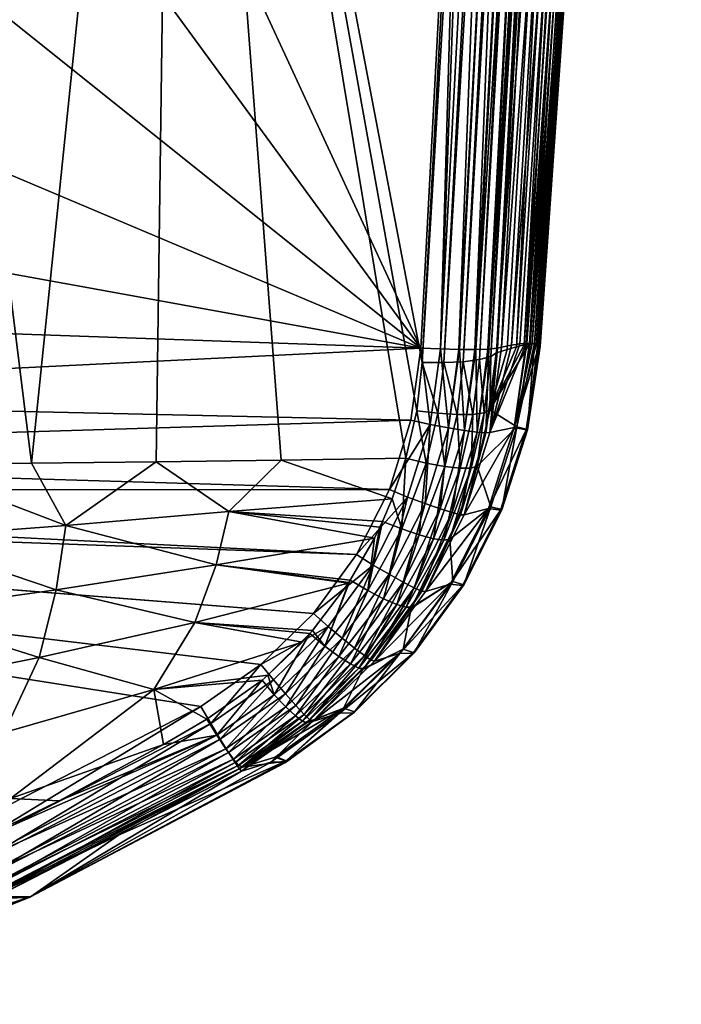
# Model space of a CAD drawing. Header units: metres. Extents: x -109 to 109, y -144 to 54.
# Tile 8 of 150: x 12.23 to 19.5, y -142.34 to -131.51. Entities that reach past the tile are written whole.
import ezdxf

# ---------------------------------------------------------------- set-up
doc = ezdxf.new("R2010")
doc.units = ezdxf.units.M
doc.layers.add('solid_20062313_XXX', color=7, linetype='CONTINUOUS')

msp = doc.modelspace()

# ---------------------------------------------------------------- linework, layer by layer
at = {"layer": 'solid_20062313_XXX'}
for points in [[(19.446827, -97.167015, 9.042355), (17.282793, -135.249435, 1.833773), (17.407398, -135.216019, 1.626368)], [(19.446827, -97.167015, 9.042355), (19.318604, -97.198257, 9.23878), (17.282793, -135.249435, 1.833773)], [(19.446827, -97.167015, 9.042355), (17.407398, -135.216019, 1.626368), (19.504028, -97.400452, 8.767976)], [(17.405527, -121.356308, 4.87126), (16.653084, -135.280396, 2.170506), (18.932365, -97.228874, 9.503375)], [(18.932365, -97.228874, 9.503375), (16.653084, -135.280396, 2.170506), (16.891211, -135.282852, 2.116244)], [(19.14307, -97.21936, 9.396078), (16.891211, -135.282852, 2.116244), (17.1064, -135.272278, 2.001175)], [(19.14307, -97.21936, 9.396078), (18.932365, -97.228874, 9.503375), (16.891211, -135.282852, 2.116244)], [(19.318604, -97.198257, 9.23878), (17.1064, -135.272278, 2.001175), (17.282793, -135.249435, 1.833773)], [(19.318604, -97.198257, 9.23878), (19.14307, -97.21936, 9.396078), (17.1064, -135.272278, 2.001175)], [(17.407398, -135.216019, 1.626368), (19.331779, -100.619789, 8.139886), (19.504028, -97.400452, 8.767976)], [(17.407398, -135.216019, 1.626368), (19.216204, -102.778641, 7.718663), (19.331779, -100.619789, 8.139886)], [(17.407398, -135.216019, 1.626368), (18.599419, -114.273468, 5.477283), (19.216204, -102.778641, 7.718663)], [(17.407398, -135.216019, 1.626368), (18.017168, -125.091278, 3.363336), (18.599419, -114.273468, 5.477283)], [(13.936473, -121.020012, 5.188807), (10.454563, -121.020531, 5.384516), (12.357336, -136.390594, 2.264312)], [(10.454563, -121.020531, 5.384516), (10.984456, -136.406006, 2.342002), (12.357336, -136.390594, 2.264312)], [(13.936473, -121.020012, 5.188807), (12.357336, -136.390594, 2.264312), (13.729996, -136.373398, 2.177479)], [(13.936473, -121.020012, 5.188807), (13.729996, -136.373398, 2.177479), (15.102369, -136.354401, 2.081505)], [(13.936473, -121.020012, 5.188807), (16.593824, -135.811676, 2.070017), (16.653084, -135.280396, 2.170506)], [(17.405527, -121.356308, 4.87126), (13.936473, -121.020012, 5.188807), (16.653084, -135.280396, 2.170506)], [(13.936473, -121.020012, 5.188807), (16.47438, -136.333649, 1.97639), (16.593824, -135.811676, 2.070017)], [(13.936473, -121.020012, 5.188807), (15.102369, -136.354401, 2.081505), (16.47438, -136.333649, 1.97639)], [(16.85467, -135.131516, -15.205488), (17.110243, -126.278732, -15.840624), (17.343983, -121.90155, -16.122751)], [(16.85467, -135.131516, -15.205488), (17.343983, -121.90155, -16.122751), (17.556129, -121.912453, -16.095371)], [(17.056877, -135.136734, -15.126595), (16.85467, -135.131516, -15.205488), (17.556129, -121.912453, -16.095371)], [(17.056877, -135.136734, -15.126595), (17.556129, -121.912453, -16.095371), (17.755556, -121.918251, -16.019014)], [(17.063377, -135.136841, -15.123074), (17.056877, -135.136734, -15.126595), (17.755556, -121.918251, -16.019014)], [(17.234474, -135.13736, -15.001698), (17.063377, -135.136841, -15.123074), (17.755556, -121.918251, -16.019014)], [(17.234474, -135.13736, -15.001698), (17.755556, -121.918251, -16.019014), (17.931515, -121.919983, -15.897894)], [(17.243074, -135.137253, -14.993847), (17.234474, -135.13736, -15.001698), (17.931515, -121.919983, -15.897894)], [(17.243074, -135.137253, -14.993847), (17.931515, -121.919983, -15.897894), (18.074095, -121.917549, -15.738834)], [(17.377121, -135.133331, -14.838064), (17.243074, -135.137253, -14.993847), (18.074095, -121.917549, -15.738834)], [(17.385931, -135.132858, -14.824839), (17.377121, -135.133331, -14.838064), (18.074095, -121.917549, -15.738834)], [(17.385931, -135.132858, -14.824839), (18.074095, -121.917549, -15.738834), (18.175261, -121.911072, -15.550797)], [(17.476517, -135.124893, -14.645218), (17.385931, -135.132858, -14.824839), (18.175261, -121.911072, -15.550797)], [(17.483305, -135.123901, -14.626271), (17.476517, -135.124893, -14.645218), (18.175261, -121.911072, -15.550797)], [(17.483305, -135.123901, -14.626271), (18.175261, -121.911072, -15.550797), (18.222754, -122.023087, -15.336589)], [(17.483305, -135.123901, -14.626271), (18.222754, -122.023087, -15.336589), (17.978762, -126.622215, -15.032444)], [(18.229723, -124.357574, 2.132011), (18.017168, -125.091278, 3.363336), (17.470984, -135.1745, 1.394208)], [(17.589949, -135.137405, 0.329174), (18.229723, -124.357574, 2.132011), (17.470984, -135.1745, 1.394208)], [(17.589949, -135.137405, 0.329174), (17.691074, -135.108444, -0.717388), (18.229723, -124.357574, 2.132011)], [(17.691074, -135.108444, -0.717388), (18.37429, -124.358498, 0.796722), (18.229723, -124.357574, 2.132011)], [(17.691074, -135.108444, -0.717388), (17.774513, -135.087585, -1.744145), (18.37429, -124.358498, 0.796722)], [(17.774513, -135.087585, -1.744145), (18.493629, -124.359573, -0.540429), (18.37429, -124.358498, 0.796722)], [(17.774513, -135.087585, -1.744145), (17.834558, -135.075775, -2.6473), (18.493629, -124.359573, -0.540429)], [(17.834558, -135.075775, -2.6473), (17.840311, -135.07489, -2.745208), (18.493629, -124.359573, -0.540429)], [(17.840311, -135.07489, -2.745208), (18.585821, -124.360596, -1.879612), (18.493629, -124.359573, -0.540429)], [(17.840311, -135.07489, -2.745208), (17.890219, -135.07019, -3.735529), (18.585821, -124.360596, -1.879612)], [(17.890219, -135.07019, -3.735529), (18.650917, -124.361542, -3.220534), (18.585821, -124.360596, -1.879612)], [(17.890219, -135.07019, -3.735529), (17.925335, -135.073364, -4.730091), (18.650917, -124.361542, -3.220534)], [(17.925335, -135.073364, -4.730091), (18.689512, -124.362434, -4.562769), (18.650917, -124.361542, -3.220534)], [(17.925335, -135.073364, -4.730091), (17.945572, -135.084442, -5.722955), (18.689512, -124.362434, -4.562769)], [(17.945572, -135.084442, -5.722955), (17.951181, -135.103439, -6.71275), (18.689512, -124.362434, -4.562769)], [(17.951181, -135.103439, -6.71275), (18.56708, -126.2957, -6.05107), (18.689512, -124.362434, -4.562769)], [(17.407398, -135.216019, 1.626368), (17.470984, -135.1745, 1.394208), (18.017168, -125.091278, 3.363336)], [(13.144474, -127.562645, -15.777892), (17.110243, -126.278732, -15.840624), (16.639614, -135.121994, -15.233786)], [(16.85467, -135.131516, -15.205488), (16.639614, -135.121994, -15.233786), (17.110243, -126.278732, -15.840624)], [(17.526875, -135.112534, -14.434315), (17.978762, -126.622215, -15.032444), (18.173422, -126.303268, -13.526563)], [(17.636564, -135.090027, -13.377331), (17.526875, -135.112534, -14.434315), (18.173422, -126.303268, -13.526563)], [(17.636564, -135.090027, -13.377331), (18.173422, -126.303268, -13.526563), (18.314892, -126.301804, -12.035774)], [(17.72946, -135.07605, -12.3236), (17.636564, -135.090027, -13.377331), (18.314892, -126.301804, -12.035774)], [(17.799284, -135.070709, -11.371681), (17.72946, -135.07605, -12.3236), (18.314892, -126.301804, -12.035774)], [(17.799284, -135.070709, -11.371681), (18.314892, -126.301804, -12.035774), (18.425055, -126.300323, -10.542108)], [(17.805696, -135.070557, -11.273925), (17.799284, -135.070709, -11.371681), (18.425055, -126.300323, -10.542108)], [(17.865469, -135.073624, -10.228456), (17.805696, -135.070557, -11.273925), (18.425055, -126.300323, -10.542108)], [(17.865469, -135.073624, -10.228456), (18.425055, -126.300323, -10.542108), (18.503849, -126.298805, -9.046285)], [(17.908962, -135.085342, -9.187335), (17.865469, -135.073624, -10.228456), (18.503849, -126.298805, -9.046285)], [(17.908962, -135.085342, -9.187335), (18.503849, -126.298805, -9.046285), (18.551212, -126.297272, -7.549031)], [(17.93635, -135.105652, -8.151342), (17.908962, -135.085342, -9.187335), (18.551212, -126.297272, -7.549031)], [(17.946323, -135.113632, -7.478003), (17.93635, -135.105652, -8.151342), (18.551212, -126.297272, -7.549031)], [(17.946323, -135.113632, -7.478003), (18.551212, -126.297272, -7.549031), (18.56708, -126.2957, -6.05107)], [(17.950972, -135.105606, -6.805322), (17.946323, -135.113632, -7.478003), (18.56708, -126.2957, -6.05107)], [(17.951092, -135.104523, -6.75911), (17.950972, -135.105606, -6.805322), (18.56708, -126.2957, -6.05107)], [(17.951092, -135.104523, -6.75911), (18.56708, -126.2957, -6.05107), (17.951181, -135.103439, -6.71275)], [(17.483305, -135.123901, -14.626271), (17.978762, -126.622215, -15.032444), (17.526875, -135.112534, -14.434315)], [(12.385849, -129.305374, -15.66387), (13.144474, -127.562645, -15.777892), (16.639614, -135.121994, -15.233786)], [(11.396624, -130.928528, -15.556995), (12.385849, -129.305374, -15.66387), (16.639614, -135.121994, -15.233786)], [(10.195155, -132.402084, -15.459403), (11.396624, -130.928528, -15.556995), (16.639614, -135.121994, -15.233786)], [(8.803549, -133.698883, -15.373073), (10.195155, -132.402084, -15.459403), (16.639614, -135.121994, -15.233786)], [(7.247849, -134.794525, -15.299808), (8.803549, -133.698883, -15.373073), (16.639614, -135.121994, -15.233786)], [(5.557341, -135.668442, -15.241154), (7.247849, -134.794525, -15.299808), (16.639614, -135.121994, -15.233786)], [(17.397722, -136.05159, -14.370397), (17.72946, -135.07605, -12.3236), (17.799284, -135.070709, -11.371681)], [(17.664677, -135.995895, -11.354344), (17.397722, -136.05159, -14.370397), (17.799284, -135.070709, -11.371681)], [(17.397722, -136.05159, -14.370397), (17.636564, -135.090027, -13.377331), (17.72946, -135.07605, -12.3236)], [(17.397722, -136.05159, -14.370397), (17.526875, -135.112534, -14.434315), (17.636564, -135.090027, -13.377331)], [(17.39945, -135.803818, 1.287688), (17.834558, -135.075775, -2.6473), (17.774513, -135.087585, -1.744145)], [(17.693495, -135.989059, -2.659651), (17.834558, -135.075775, -2.6473), (17.39945, -135.803818, 1.287688)], [(17.39945, -135.803818, 1.287688), (17.774513, -135.087585, -1.744145), (17.691074, -135.108444, -0.717388)], [(17.664677, -135.995895, -11.354344), (17.799284, -135.070709, -11.371681), (17.805696, -135.070557, -11.273925)], [(17.664677, -135.995895, -11.354344), (17.805696, -135.070557, -11.273925), (17.865469, -135.073624, -10.228456)], [(17.664677, -135.995895, -11.354344), (17.865469, -135.073624, -10.228456), (17.908962, -135.085342, -9.187335)], [(17.664677, -135.995895, -11.354344), (17.908962, -135.085342, -9.187335), (17.93635, -135.105652, -8.151342)], [(17.693495, -135.989059, -2.659651), (17.890219, -135.07019, -3.735529), (17.840311, -135.07489, -2.745208)], [(17.81304, -136.018768, -6.683238), (17.890219, -135.07019, -3.735529), (17.693495, -135.989059, -2.659651)], [(17.693495, -135.989059, -2.659651), (17.840311, -135.07489, -2.745208), (17.834558, -135.075775, -2.6473)], [(17.81304, -136.018768, -6.683238), (17.925335, -135.073364, -4.730091), (17.890219, -135.07019, -3.735529)], [(17.81304, -136.018768, -6.683238), (17.945572, -135.084442, -5.722955), (17.925335, -135.073364, -4.730091)], [(17.81304, -136.018768, -6.683238), (17.951181, -135.103439, -6.71275), (17.945572, -135.084442, -5.722955)], [(5.557341, -135.668442, -15.241154), (16.639614, -135.121994, -15.233786), (16.531071, -135.914078, -15.177443)], [(16.743713, -135.961945, -15.145633), (16.531071, -135.914078, -15.177443), (16.639614, -135.121994, -15.233786)], [(16.743713, -135.961945, -15.145633), (16.639614, -135.121994, -15.233786), (16.85467, -135.131516, -15.205488)], [(16.743713, -135.961945, -15.145633), (16.85467, -135.131516, -15.205488), (16.944759, -136.000809, -15.061604)], [(16.944759, -136.000809, -15.061604), (16.85467, -135.131516, -15.205488), (17.056877, -135.136734, -15.126595)], [(16.944759, -136.000809, -15.061604), (17.056877, -135.136734, -15.126595), (17.063377, -135.136841, -15.123074)], [(16.944759, -136.000809, -15.061604), (17.063377, -135.136841, -15.123074), (17.120411, -136.030655, -14.930279)], [(17.120411, -136.030655, -14.930279), (17.063377, -135.136841, -15.123074), (17.234474, -135.13736, -15.001698)], [(17.120411, -136.030655, -14.930279), (17.234474, -135.13736, -15.001698), (17.243074, -135.137253, -14.993847)], [(17.120411, -136.030655, -14.930279), (17.243074, -135.137253, -14.993847), (17.260044, -136.049683, -14.7596)], [(17.260044, -136.049683, -14.7596), (17.243074, -135.137253, -14.993847), (17.377121, -135.133331, -14.838064)], [(17.260044, -136.049683, -14.7596), (17.377121, -135.133331, -14.838064), (17.385931, -135.132858, -14.824839)], [(17.260044, -136.049683, -14.7596), (17.385931, -135.132858, -14.824839), (17.355211, -136.056747, -14.559891)], [(17.355211, -136.056747, -14.559891), (17.483305, -135.123901, -14.626271), (17.397722, -136.05159, -14.370397)], [(17.355211, -136.056747, -14.559891), (17.476517, -135.124893, -14.645218), (17.483305, -135.123901, -14.626271)], [(17.355211, -136.056747, -14.559891), (17.385931, -135.132858, -14.824839), (17.476517, -135.124893, -14.645218)], [(17.483305, -135.123901, -14.626271), (17.526875, -135.112534, -14.434315), (17.397722, -136.05159, -14.370397)], [(17.39945, -135.803818, 1.287688), (17.691074, -135.108444, -0.717388), (17.589949, -135.137405, 0.329174)], [(17.39945, -135.803818, 1.287688), (17.589949, -135.137405, 0.329174), (17.470984, -135.1745, 1.394208)], [(17.407398, -135.216019, 1.626368), (17.39945, -135.803818, 1.287688), (17.470984, -135.1745, 1.394208)], [(17.798889, -136.023163, -8.166225), (17.664677, -135.995895, -11.354344), (17.93635, -135.105652, -8.151342)], [(17.812929, -136.021103, -6.774861), (17.798889, -136.023163, -8.166225), (17.93635, -135.105652, -8.151342)], [(17.812929, -136.021103, -6.774861), (17.951092, -135.104523, -6.75911), (17.951181, -135.103439, -6.71275)], [(17.81304, -136.018768, -6.683238), (17.812929, -136.021103, -6.774861), (17.951181, -135.103439, -6.71275)], [(17.812929, -136.021103, -6.774861), (17.950972, -135.105606, -6.805322), (17.951092, -135.104523, -6.75911)], [(17.812929, -136.021103, -6.774861), (17.93635, -135.105652, -8.151342), (17.950972, -135.105606, -6.805322)], [(17.950972, -135.105606, -6.805322), (17.93635, -135.105652, -8.151342), (17.946323, -135.113632, -7.478003)], [(16.826738, -135.840332, 2.01167), (16.653084, -135.280396, 2.170506), (16.593824, -135.811676, 2.070017)], [(16.826738, -135.840332, 2.01167), (16.891211, -135.282852, 2.116244), (16.653084, -135.280396, 2.170506)], [(17.037525, -135.854324, 1.894026), (16.891211, -135.282852, 2.116244), (16.826738, -135.840332, 2.01167)], [(17.037525, -135.854324, 1.894026), (17.1064, -135.272278, 2.001175), (16.891211, -135.282852, 2.116244)], [(17.210989, -135.852646, 1.725576), (17.1064, -135.272278, 2.001175), (17.037525, -135.854324, 1.894026)], [(17.210989, -135.852646, 1.725576), (17.282793, -135.249435, 1.833773), (17.1064, -135.272278, 2.001175)], [(17.334606, -135.835388, 1.51848), (17.282793, -135.249435, 1.833773), (17.210989, -135.852646, 1.725576)], [(17.334606, -135.835388, 1.51848), (17.407398, -135.216019, 1.626368), (17.282793, -135.249435, 1.833773)], [(17.334606, -135.835388, 1.51848), (17.39945, -135.803818, 1.287688), (17.407398, -135.216019, 1.626368)], [(3.763546, -136.304489, -15.198348), (5.557341, -135.668442, -15.241154), (16.531071, -135.914078, -15.177443)], [(16.699589, -136.387848, 1.914233), (16.593824, -135.811676, 2.070017), (16.47438, -136.333649, 1.97639)], [(16.826738, -135.840332, 2.01167), (16.593824, -135.811676, 2.070017), (16.699589, -136.387848, 1.914233)], [(16.826738, -135.840332, 2.01167), (16.699589, -136.387848, 1.914233), (16.903616, -136.425812, 1.794008)], [(17.037525, -135.854324, 1.894026), (16.826738, -135.840332, 2.01167), (16.903616, -136.425812, 1.794008)], [(17.037525, -135.854324, 1.894026), (16.903616, -136.425812, 1.794008), (17.071968, -136.444824, 1.624251)], [(17.210989, -135.852646, 1.725576), (17.037525, -135.854324, 1.894026), (17.071968, -136.444824, 1.624251)], [(17.210989, -135.852646, 1.725576), (17.071968, -136.444824, 1.624251), (17.192694, -136.443542, 1.417017)], [(17.334606, -135.835388, 1.51848), (17.192694, -136.443542, 1.417017), (17.257212, -136.422058, 1.187042)], [(17.334606, -135.835388, 1.51848), (17.210989, -135.852646, 1.725576), (17.192694, -136.443542, 1.417017)], [(17.693495, -135.989059, -2.659651), (17.39945, -135.803818, 1.287688), (17.257212, -136.422058, 1.187042)], [(17.334606, -135.835388, 1.51848), (17.257212, -136.422058, 1.187042), (17.39945, -135.803818, 1.287688)], [(3.763546, -136.304489, -15.198348), (16.531071, -135.914078, -15.177443), (16.29307, -136.679443, -15.123446)], [(16.743713, -135.961945, -15.145633), (16.29307, -136.679443, -15.123446), (16.531071, -135.914078, -15.177443)], [(16.494316, -136.762161, -15.089167), (16.29307, -136.679443, -15.123446), (16.743713, -135.961945, -15.145633)], [(16.494316, -136.762161, -15.089167), (16.743713, -135.961945, -15.145633), (16.685242, -136.833481, -15.002837)], [(16.743713, -135.961945, -15.145633), (16.944759, -136.000809, -15.061604), (16.685242, -136.833481, -15.002837)], [(16.685242, -136.833481, -15.002837), (16.944759, -136.000809, -15.061604), (16.852039, -136.891708, -14.8695)], [(16.944759, -136.000809, -15.061604), (17.120411, -136.030655, -14.930279), (16.852039, -136.891708, -14.8695)], [(16.852039, -136.891708, -14.8695), (17.120411, -136.030655, -14.930279), (16.984617, -136.933334, -14.697219)], [(17.120411, -136.030655, -14.930279), (17.260044, -136.049683, -14.7596), (16.984617, -136.933334, -14.697219)], [(16.984617, -136.933334, -14.697219), (17.260044, -136.049683, -14.7596), (17.074961, -136.955841, -14.496415)], [(17.260044, -136.049683, -14.7596), (17.355211, -136.056747, -14.559891), (17.074961, -136.955841, -14.496415)], [(17.074961, -136.955841, -14.496415), (17.355211, -136.056747, -14.559891), (17.116093, -136.956116, -14.306705)], [(17.664677, -135.995895, -11.354344), (17.116093, -136.956116, -14.306705), (17.397722, -136.05159, -14.370397)], [(17.664677, -135.995895, -11.354344), (17.383373, -136.887512, -11.327259), (17.116093, -136.956116, -14.306705)], [(17.355211, -136.056747, -14.559891), (17.397722, -136.05159, -14.370397), (17.116093, -136.956116, -14.306705)], [(17.409632, -136.868347, -2.680777), (17.693495, -135.989059, -2.659651), (17.257212, -136.422058, 1.187042)], [(17.798889, -136.023163, -8.166225), (17.383373, -136.887512, -11.327259), (17.664677, -135.995895, -11.354344)], [(17.798889, -136.023163, -8.166225), (17.516884, -136.907059, -8.177694), (17.383373, -136.887512, -11.327259)], [(17.530893, -136.900452, -6.654472), (17.693495, -135.989059, -2.659651), (17.409632, -136.868347, -2.680777)], [(17.530817, -136.902939, -6.744982), (17.516884, -136.907059, -8.177694), (17.798889, -136.023163, -8.166225)], [(17.81304, -136.018768, -6.683238), (17.530817, -136.902939, -6.744982), (17.812929, -136.021103, -6.774861)], [(17.530893, -136.900452, -6.654472), (17.530817, -136.902939, -6.744982), (17.81304, -136.018768, -6.683238)], [(17.812929, -136.021103, -6.774861), (17.530817, -136.902939, -6.744982), (17.798889, -136.023163, -8.166225)], [(17.530893, -136.900452, -6.654472), (17.81304, -136.018768, -6.683238), (17.693495, -135.989059, -2.659651)], [(1.899603, -136.690948, -15.17229), (3.763546, -136.304489, -15.198348), (16.29307, -136.679443, -15.123446)], [(12.73534, -137.074875, 2.098206), (12.357336, -136.390594, 2.264312), (10.984456, -136.406006, 2.342002)], [(12.73534, -137.074875, 2.098206), (13.729996, -136.373398, 2.177479), (12.357336, -136.390594, 2.264312)], [(12.73534, -137.074875, 2.098206), (14.528634, -136.920486, 2.00751), (13.729996, -136.373398, 2.177479)], [(14.528634, -136.920486, 2.00751), (15.102369, -136.354401, 2.081505), (13.729996, -136.373398, 2.177479)], [(14.528634, -136.920486, 2.00751), (16.323469, -136.78215, 1.89719), (15.102369, -136.354401, 2.081505)], [(16.323469, -136.78215, 1.89719), (16.47438, -136.333649, 1.97639), (15.102369, -136.354401, 2.081505)], [(16.430248, -137.111969, 1.785701), (16.47438, -136.333649, 1.97639), (16.323469, -136.78215, 1.89719)], [(16.430248, -137.111969, 1.785701), (16.699589, -136.387848, 1.914233), (16.47438, -136.333649, 1.97639)], [(16.430248, -137.111969, 1.785701), (16.621241, -137.177933, 1.662091), (16.699589, -136.387848, 1.914233)], [(16.621241, -137.177933, 1.662091), (16.903616, -136.425812, 1.794008), (16.699589, -136.387848, 1.914233)], [(10.933049, -137.210571, 2.177195), (12.73534, -137.074875, 2.098206), (10.984456, -136.406006, 2.342002)], [(16.621241, -137.177933, 1.662091), (16.779505, -137.22023, 1.490994), (16.903616, -136.425812, 1.794008)], [(16.779505, -137.22023, 1.490994), (17.071968, -136.444824, 1.624251), (16.903616, -136.425812, 1.794008)], [(16.779505, -137.22023, 1.490994), (16.894077, -137.235901, 1.284265), (17.071968, -136.444824, 1.624251)], [(16.894077, -137.235901, 1.284265), (16.957022, -137.223877, 1.056209), (17.192694, -136.443542, 1.417017)], [(16.894077, -137.235901, 1.284265), (17.192694, -136.443542, 1.417017), (17.071968, -136.444824, 1.624251)], [(16.957022, -137.223877, 1.056209), (17.409632, -136.868347, -2.680777), (17.257212, -136.422058, 1.187042)], [(17.192694, -136.443542, 1.417017), (16.957022, -137.223877, 1.056209), (17.257212, -136.422058, 1.187042)], [(0, -136.820587, -15.16354), (1.899603, -136.690948, -15.17229), (15.931991, -137.395615, -15.073406)], [(1.899603, -136.690948, -15.17229), (16.29307, -136.679443, -15.123446), (15.931991, -137.395615, -15.073406)], [(16.494316, -136.762161, -15.089167), (15.931991, -137.395615, -15.073406), (16.29307, -136.679443, -15.123446)], [(-0.037855, -136.820541, -15.163544), (14.881118, -138.606003, -14.990516), (14.220518, -139.066513, -14.960046)], [(11.574218, -140.424454, -14.871616), (-0.037855, -136.820541, -15.163544), (14.220518, -139.066513, -14.960046)], [(-0.037855, -136.820541, -15.163544), (15.457241, -138.043579, -15.028685), (14.881118, -138.606003, -14.990516)], [(-0.037855, -136.820541, -15.163544), (0, -136.820587, -15.16354), (15.457241, -138.043579, -15.028685)], [(0, -136.820587, -15.16354), (15.931991, -137.395615, -15.073406), (15.457241, -138.043579, -15.028685)], [(16.217381, -137.031784, 1.852382), (16.323469, -136.78215, 1.89719), (14.528634, -136.920486, 2.00751)], [(16.11631, -137.510559, -15.036861), (15.931991, -137.395615, -15.073406), (16.494316, -136.762161, -15.089167)], [(16.11631, -137.510559, -15.036861), (16.494316, -136.762161, -15.089167), (16.291906, -137.612198, -14.948397)], [(16.430248, -137.111969, 1.785701), (16.323469, -136.78215, 1.89719), (16.217381, -137.031784, 1.852382)], [(16.494316, -136.762161, -15.089167), (16.685242, -136.833481, -15.002837), (16.291906, -137.612198, -14.948397)], [(14.38685, -137.506714, 1.886054), (14.528634, -136.920486, 2.00751), (12.73534, -137.074875, 2.098206)], [(14.38685, -137.506714, 1.886054), (16.130552, -137.212982, 1.81941), (14.528634, -136.920486, 2.00751)], [(16.188927, -137.093338, 1.841218), (16.217381, -137.031784, 1.852382), (14.528634, -136.920486, 2.00751)], [(16.130552, -137.212982, 1.81941), (16.188927, -137.093338, 1.841218), (14.528634, -136.920486, 2.00751)], [(16.291906, -137.612198, -14.948397), (16.685242, -136.833481, -15.002837), (16.44529, -137.696945, -14.813192)], [(16.685242, -136.833481, -15.002837), (16.852039, -136.891708, -14.8695), (16.44529, -137.696945, -14.813192)], [(16.44529, -137.696945, -14.813192), (16.852039, -136.891708, -14.8695), (16.567183, -137.759705, -14.639424)], [(16.852039, -136.891708, -14.8695), (16.984617, -136.933334, -14.697219), (16.567183, -137.759705, -14.639424)], [(16.567183, -137.759705, -14.639424), (16.984617, -136.933334, -14.697219), (16.650213, -137.796646, -14.437604)], [(16.984617, -136.933334, -14.697219), (17.074961, -136.955841, -14.496415), (16.650213, -137.796646, -14.437604)], [(17.383373, -136.887512, -11.327259), (16.689304, -137.802643, -14.244897), (17.116093, -136.956116, -14.306705)], [(17.383373, -136.887512, -11.327259), (16.962692, -137.722137, -11.291393), (16.689304, -137.802643, -14.244897)], [(16.957022, -137.223877, 1.056209), (16.989935, -137.691254, -2.709667), (17.409632, -136.868347, -2.680777)], [(17.516884, -136.907059, -8.177694), (16.962692, -137.722137, -11.291393), (17.383373, -136.887512, -11.327259)], [(17.516884, -136.907059, -8.177694), (17.097553, -137.734741, -8.185467), (16.962692, -137.722137, -11.291393)], [(17.111927, -137.725998, -6.627192), (17.409632, -136.868347, -2.680777), (16.989935, -137.691254, -2.709667)], [(17.111828, -137.728622, -6.716449), (17.097553, -137.734741, -8.185467), (17.516884, -136.907059, -8.177694)], [(17.530893, -136.900452, -6.654472), (17.111828, -137.728622, -6.716449), (17.530817, -136.902939, -6.744982)], [(17.111927, -137.725998, -6.627192), (17.111828, -137.728622, -6.716449), (17.530893, -136.900452, -6.654472)], [(17.530817, -136.902939, -6.744982), (17.111828, -137.728622, -6.716449), (17.516884, -136.907059, -8.177694)], [(17.111927, -137.725998, -6.627192), (17.530893, -136.900452, -6.654472), (17.409632, -136.868347, -2.680777)], [(16.055523, -137.788971, 1.660461), (16.217381, -137.031784, 1.852382), (16.188927, -137.093338, 1.841218)], [(16.055523, -137.788971, 1.660461), (16.430248, -137.111969, 1.785701), (16.217381, -137.031784, 1.852382)], [(16.650213, -137.796646, -14.437604), (17.074961, -136.955841, -14.496415), (16.689304, -137.802643, -14.244897)], [(17.074961, -136.955841, -14.496415), (17.116093, -136.956116, -14.306705), (16.689304, -137.802643, -14.244897)], [(12.629662, -137.784271, 1.942001), (12.73534, -137.074875, 2.098206), (10.933049, -137.210571, 2.177195)], [(12.629662, -137.784271, 1.942001), (14.38685, -137.506714, 1.886054), (12.73534, -137.074875, 2.098206)], [(16.055523, -137.788971, 1.660461), (16.188927, -137.093338, 1.841218), (16.130552, -137.212982, 1.81941)], [(16.055523, -137.788971, 1.660461), (16.229343, -137.880295, 1.533261), (16.430248, -137.111969, 1.785701)], [(16.229343, -137.880295, 1.533261), (16.621241, -137.177933, 1.662091), (16.430248, -137.111969, 1.785701)], [(10.856287, -138.028259, 1.990944), (12.629662, -137.784271, 1.942001), (10.933049, -137.210571, 2.177195)], [(15.863426, -137.677048, 1.733401), (16.130552, -137.212982, 1.81941), (14.38685, -137.506714, 1.886054)], [(16.055523, -137.788971, 1.660461), (16.130552, -137.212982, 1.81941), (15.863426, -137.677048, 1.733401)], [(16.229343, -137.880295, 1.533261), (16.373905, -137.943756, 1.360608), (16.621241, -137.177933, 1.662091)], [(16.373905, -137.943756, 1.360608), (16.779505, -137.22023, 1.490994), (16.621241, -137.177933, 1.662091)], [(16.373905, -137.943756, 1.360608), (16.479437, -137.975067, 1.154169), (16.779505, -137.22023, 1.490994)], [(16.479437, -137.975067, 1.154169), (16.894077, -137.235901, 1.284265), (16.779505, -137.22023, 1.490994)], [(16.479437, -137.975067, 1.154169), (16.53879, -137.972137, 0.927896), (16.894077, -137.235901, 1.284265)], [(16.957022, -137.223877, 1.056209), (16.53879, -137.972137, 0.927896), (16.989935, -137.691254, -2.709667)], [(16.894077, -137.235901, 1.284265), (16.53879, -137.972137, 0.927896), (16.957022, -137.223877, 1.056209)], [(16.11631, -137.510559, -15.036861), (15.457241, -138.043579, -15.028685), (15.931991, -137.395615, -15.073406)], [(14.154263, -138.140564, 1.747919), (14.38685, -137.506714, 1.886054), (12.629662, -137.784271, 1.942001)], [(14.154263, -138.140564, 1.747919), (15.842589, -137.709, 1.727388), (14.38685, -137.506714, 1.886054)], [(15.846468, -137.703079, 1.728502), (15.863426, -137.677048, 1.733401), (14.38685, -137.506714, 1.886054)], [(15.842589, -137.709, 1.727388), (15.846468, -137.703079, 1.728502), (14.38685, -137.506714, 1.886054)], [(15.620091, -138.186813, -14.99017), (15.457241, -138.043579, -15.028685), (16.11631, -137.510559, -15.036861)], [(15.620091, -138.186813, -14.99017), (16.11631, -137.510559, -15.036861), (15.775594, -138.315811, -14.899796)], [(16.11631, -137.510559, -15.036861), (16.291906, -137.612198, -14.948397), (15.775594, -138.315811, -14.899796)], [(15.584583, -138.402786, 1.542528), (15.863426, -137.677048, 1.733401), (15.846468, -137.703079, 1.728502)], [(15.584583, -138.402786, 1.542528), (16.055523, -137.788971, 1.660461), (15.863426, -137.677048, 1.733401)], [(15.775594, -138.315811, -14.899796), (16.291906, -137.612198, -14.948397), (15.911396, -138.424515, -14.762923)], [(16.291906, -137.612198, -14.948397), (16.44529, -137.696945, -14.813192), (15.911396, -138.424515, -14.762923)], [(15.911396, -138.424515, -14.762923), (16.44529, -137.696945, -14.813192), (16.019283, -138.506317, -14.587827)], [(16.44529, -137.696945, -14.813192), (16.567183, -137.759705, -14.639424), (16.019283, -138.506317, -14.587827)], [(16.531258, -137.983459, 0.925902), (16.445063, -138.436905, -2.745588), (16.989935, -137.691254, -2.709667)], [(16.566826, -138.47435, -6.602095), (16.989935, -137.691254, -2.709667), (16.445063, -138.436905, -2.745588)], [(16.53879, -137.972137, 0.927896), (16.531258, -137.983459, 0.925902), (16.989935, -137.691254, -2.709667)], [(16.566826, -138.47435, -6.602095), (17.111927, -137.725998, -6.627192), (16.989935, -137.691254, -2.709667)], [(12.441694, -138.529053, 1.765971), (12.629662, -137.784271, 1.942001), (10.856287, -138.028259, 1.990944)], [(12.441694, -138.529053, 1.765971), (14.154263, -138.140564, 1.747919), (12.629662, -137.784271, 1.942001)], [(15.447936, -138.229538, 1.628329), (15.842589, -137.709, 1.727388), (14.154263, -138.140564, 1.747919)], [(15.584583, -138.402786, 1.542528), (15.842589, -137.709, 1.727388), (15.447936, -138.229538, 1.628329)], [(15.584583, -138.402786, 1.542528), (15.846468, -137.703079, 1.728502), (15.842589, -137.709, 1.727388)], [(15.584583, -138.402786, 1.542528), (15.737131, -138.516449, 1.411531), (16.055523, -137.788971, 1.660461)], [(15.737131, -138.516449, 1.411531), (16.229343, -137.880295, 1.533261), (16.055523, -137.788971, 1.660461)], [(16.019283, -138.506317, -14.587827), (16.567183, -137.759705, -14.639424), (16.092731, -138.55629, -14.385098)], [(16.567183, -137.759705, -14.639424), (16.650213, -137.796646, -14.437604), (16.092731, -138.55629, -14.385098)], [(16.092731, -138.55629, -14.385098), (16.650213, -137.796646, -14.437604), (16.128569, -138.568436, -14.186563)], [(16.962692, -137.722137, -11.291393), (16.128569, -138.568436, -14.186563), (16.689304, -137.802643, -14.244897)], [(16.962692, -137.722137, -11.291393), (16.413576, -138.478058, -11.247678), (16.128569, -138.568436, -14.186563)], [(16.650213, -137.796646, -14.437604), (16.689304, -137.802643, -14.244897), (16.128569, -138.568436, -14.186563)], [(17.097553, -137.734741, -8.185467), (16.413576, -138.478058, -11.247678), (16.962692, -137.722137, -11.291393)], [(17.097553, -137.734741, -8.185467), (16.551634, -138.484985, -8.189345), (16.413576, -138.478058, -11.247678)], [(16.566654, -138.477097, -6.689991), (16.551634, -138.484985, -8.189345), (17.097553, -137.734741, -8.185467)], [(17.111927, -137.725998, -6.627192), (16.566654, -138.477097, -6.689991), (17.111828, -137.728622, -6.716449)], [(16.566826, -138.47435, -6.602095), (16.566654, -138.477097, -6.689991), (17.111927, -137.725998, -6.627192)], [(17.111828, -137.728622, -6.716449), (16.566654, -138.477097, -6.689991), (17.097553, -137.734741, -8.185467)], [(15.737131, -138.516449, 1.411531), (15.864243, -138.598755, 1.237126), (16.229343, -137.880295, 1.533261)], [(15.864243, -138.598755, 1.237126), (16.373905, -137.943756, 1.360608), (16.229343, -137.880295, 1.533261)], [(15.864243, -138.598755, 1.237126), (15.957545, -138.644302, 1.0308), (16.373905, -137.943756, 1.360608)], [(15.957545, -138.644302, 1.0308), (16.479437, -137.975067, 1.154169), (16.373905, -137.943756, 1.360608)], [(15.957545, -138.644302, 1.0308), (16.01086, -138.650116, 0.806108), (16.479437, -137.975067, 1.154169)], [(16.479437, -137.975067, 1.154169), (16.01086, -138.650116, 0.806108), (16.531258, -137.983459, 0.925902)], [(16.531258, -137.983459, 0.925902), (16.01086, -138.650116, 0.806108), (16.445063, -138.436905, -2.745588)], [(16.479437, -137.975067, 1.154169), (16.531258, -137.983459, 0.925902), (16.53879, -137.972137, 0.927896)], [(10.706889, -138.870361, 1.781909), (12.441694, -138.529053, 1.765971), (10.856287, -138.028259, 1.990944)], [(15.620091, -138.186813, -14.99017), (14.881118, -138.606003, -14.990516), (15.457241, -138.043579, -15.028685)], [(13.70358, -138.880432, 1.583008), (14.154263, -138.140564, 1.747919), (12.441694, -138.529053, 1.765971)], [(13.70358, -138.880432, 1.583008), (15.332715, -138.357834, 1.603727), (14.154263, -138.140564, 1.747919)], [(15.417913, -138.263824, 1.621755), (15.447936, -138.229538, 1.628329), (14.154263, -138.140564, 1.747919)], [(15.332715, -138.357834, 1.603727), (15.417913, -138.263824, 1.621755), (14.154263, -138.140564, 1.747919)], [(15.019311, -138.772751, -14.950384), (14.881118, -138.606003, -14.990516), (15.620091, -138.186813, -14.99017)], [(15.019311, -138.772751, -14.950384), (15.620091, -138.186813, -14.99017), (15.150548, -138.925415, -14.858386)], [(15.620091, -138.186813, -14.99017), (15.775594, -138.315811, -14.899796), (15.150548, -138.925415, -14.858386)], [(15.584583, -138.402786, 1.542528), (15.447936, -138.229538, 1.628329), (15.417913, -138.263824, 1.621755)], [(14.956011, -138.720932, 1.534606), (15.417913, -138.263824, 1.621755), (15.332715, -138.357834, 1.603727)], [(15.026846, -138.939026, 1.438878), (15.417913, -138.263824, 1.621755), (14.956011, -138.720932, 1.534606)], [(15.026846, -138.939026, 1.438878), (15.584583, -138.402786, 1.542528), (15.417913, -138.263824, 1.621755)], [(15.150548, -138.925415, -14.858386), (15.775594, -138.315811, -14.899796), (15.265118, -139.054794, -14.720091)], [(15.775594, -138.315811, -14.899796), (15.911396, -138.424515, -14.762923), (15.265118, -139.054794, -14.720091)], [(14.956011, -138.720932, 1.534606), (15.332715, -138.357834, 1.603727), (13.70358, -138.880432, 1.583008)], [(15.026846, -138.939026, 1.438878), (15.154612, -139.071945, 1.304014), (15.584583, -138.402786, 1.542528)], [(15.154612, -139.071945, 1.304014), (15.737131, -138.516449, 1.411531), (15.584583, -138.402786, 1.542528)], [(15.265118, -139.054794, -14.720091), (15.911396, -138.424515, -14.762923), (15.356091, -139.153061, -14.543862)], [(15.911396, -138.424515, -14.762923), (16.019283, -138.506317, -14.587827), (15.356091, -139.153061, -14.543862)], [(16.001066, -138.660873, 0.804144), (15.788851, -139.086334, -2.787627), (16.445063, -138.436905, -2.745588)], [(15.909488, -139.126434, -6.579819), (16.445063, -138.436905, -2.745588), (15.788851, -139.086334, -2.787627)], [(15.909488, -139.126434, -6.579819), (16.566826, -138.47435, -6.602095), (16.445063, -138.436905, -2.745588)], [(16.01086, -138.650116, 0.806108), (16.001066, -138.660873, 0.804144), (16.445063, -138.436905, -2.745588)], [(12.05734, -139.354355, 1.562298), (12.441694, -138.529053, 1.765971), (10.706889, -138.870361, 1.781909)], [(12.05734, -139.354355, 1.562298), (13.70358, -138.880432, 1.583008), (12.441694, -138.529053, 1.765971)], [(15.154612, -139.071945, 1.304014), (15.260893, -139.17067, 1.127553), (15.737131, -138.516449, 1.411531)], [(15.260893, -139.17067, 1.127553), (15.864243, -138.598755, 1.237126), (15.737131, -138.516449, 1.411531)], [(15.356091, -139.153061, -14.543862), (16.019283, -138.506317, -14.587827), (15.417967, -139.214294, -14.34036)], [(16.019283, -138.506317, -14.587827), (16.092731, -138.55629, -14.385098), (15.417967, -139.214294, -14.34036)], [(15.417967, -139.214294, -14.34036), (16.092731, -138.55629, -14.385098), (15.448691, -139.232819, -14.133181)], [(16.413576, -138.478058, -11.247678), (15.448691, -139.232819, -14.133181), (16.128569, -138.568436, -14.186563)], [(16.413576, -138.478058, -11.247678), (15.750303, -139.135605, -11.197251), (15.448691, -139.232819, -14.133181)], [(16.092731, -138.55629, -14.385098), (16.128569, -138.568436, -14.186563), (15.448691, -139.232819, -14.133181)], [(16.551634, -138.484985, -8.189345), (15.750303, -139.135605, -11.197251), (16.413576, -138.478058, -11.247678)], [(16.551634, -138.484985, -8.189345), (15.8931, -139.138626, -8.189231), (15.750303, -139.135605, -11.197251)], [(15.909212, -139.129242, -6.666281), (15.8931, -139.138626, -8.189231), (16.551634, -138.484985, -8.189345)], [(16.566826, -138.47435, -6.602095), (15.909212, -139.129242, -6.666281), (16.566654, -138.477097, -6.689991)], [(15.909488, -139.126434, -6.579819), (15.909212, -139.129242, -6.666281), (16.566826, -138.47435, -6.602095)], [(16.566654, -138.477097, -6.689991), (15.909212, -139.129242, -6.666281), (16.551634, -138.484985, -8.189345)], [(14.3304, -139.252823, -14.918601), (14.220518, -139.066513, -14.960046), (14.881118, -138.606003, -14.990516)], [(15.019311, -138.772751, -14.950384), (14.3304, -139.252823, -14.918601), (14.881118, -138.606003, -14.990516)], [(15.260893, -139.17067, 1.127553), (15.338841, -139.228836, 0.920861), (15.864243, -138.598755, 1.237126)], [(15.338841, -139.228836, 0.920861), (15.957545, -138.644302, 1.0308), (15.864243, -138.598755, 1.237126)], [(15.338841, -139.228836, 0.920861), (15.383402, -139.242722, 0.697297), (15.957545, -138.644302, 1.0308)], [(15.957545, -138.644302, 1.0308), (15.383402, -139.242722, 0.697297), (16.001066, -138.660873, 0.804144)], [(16.001066, -138.660873, 0.804144), (15.383402, -139.242722, 0.697297), (15.788851, -139.086334, -2.787627)], [(15.957545, -138.644302, 1.0308), (16.001066, -138.660873, 0.804144), (16.01086, -138.650116, 0.806108)], [(14.892426, -138.774902, 1.52449), (14.956011, -138.720932, 1.534606), (13.70358, -138.880432, 1.583008)], [(14.284519, -139.206894, 1.447246), (14.892426, -138.774902, 1.52449), (13.70358, -138.880432, 1.583008)], [(14.395779, -139.382706, 1.358149), (14.892426, -138.774902, 1.52449), (14.284519, -139.206894, 1.447246)], [(15.019311, -138.772751, -14.950384), (14.433903, -139.424789, -14.825306), (14.3304, -139.252823, -14.918601)], [(15.026846, -138.939026, 1.438878), (14.892426, -138.774902, 1.52449), (14.395779, -139.382706, 1.358149)], [(15.019311, -138.772751, -14.950384), (15.150548, -138.925415, -14.858386), (14.433903, -139.424789, -14.825306)], [(15.026846, -138.939026, 1.438878), (14.956011, -138.720932, 1.534606), (14.892426, -138.774902, 1.52449)], [(12.124918, -140.079575, 1.338485), (13.70358, -138.880432, 1.583008), (12.05734, -139.354355, 1.562298)], [(12.124918, -140.079575, 1.338485), (13.80778, -139.485794, 1.400233), (13.70358, -138.880432, 1.583008)], [(13.80778, -139.485794, 1.400233), (14.284519, -139.206894, 1.447246), (13.70358, -138.880432, 1.583008)], [(15.026846, -138.939026, 1.438878), (14.395779, -139.382706, 1.358149), (14.496297, -139.532028, 1.219521)], [(15.150548, -138.925415, -14.858386), (14.524206, -139.57106, -14.685877), (14.433903, -139.424789, -14.825306)], [(15.026846, -138.939026, 1.438878), (14.496297, -139.532028, 1.219521), (15.154612, -139.071945, 1.304014)], [(15.150548, -138.925415, -14.858386), (15.265118, -139.054794, -14.720091), (14.524206, -139.57106, -14.685877)], [(11.66094, -140.622498, -14.829341), (11.574218, -140.424454, -14.871616), (14.220518, -139.066513, -14.960046)], [(14.3304, -139.252823, -14.918601), (11.66094, -140.622498, -14.829341), (14.220518, -139.066513, -14.960046)], [(15.154612, -139.071945, 1.304014), (14.496297, -139.532028, 1.219521), (14.579234, -139.644653, 1.040475)], [(15.265118, -139.054794, -14.720091), (14.595848, -139.682785, -14.508745), (14.524206, -139.57106, -14.685877)], [(15.154612, -139.071945, 1.304014), (14.579234, -139.644653, 1.040475), (15.260893, -139.17067, 1.127553)], [(15.265118, -139.054794, -14.720091), (15.356091, -139.153061, -14.543862), (14.595848, -139.682785, -14.508745)], [(15.788851, -139.086334, -2.787627), (14.67266, -139.733902, 0.608833), (15.037874, -139.623199, -2.836932)], [(15.376557, -139.24826, 0.69628), (14.67266, -139.733902, 0.608833), (15.788851, -139.086334, -2.787627)], [(15.788851, -139.086334, -2.787627), (15.037874, -139.623199, -2.836932), (15.156676, -139.665604, -6.560934)], [(15.909488, -139.126434, -6.579819), (15.788851, -139.086334, -2.787627), (15.156676, -139.665604, -6.560934)], [(15.383402, -139.242722, 0.697297), (15.376557, -139.24826, 0.69628), (15.788851, -139.086334, -2.787627)], [(14.395779, -139.382706, 1.358149), (14.284519, -139.206894, 1.447246), (13.80778, -139.485794, 1.400233)], [(15.260893, -139.17067, 1.127553), (14.579234, -139.644653, 1.040475), (14.639303, -139.713409, 0.832421)], [(15.356091, -139.153061, -14.543862), (14.644498, -139.753204, -14.304626), (14.595848, -139.682785, -14.508745)], [(15.260893, -139.17067, 1.127553), (14.639303, -139.713409, 0.832421), (15.338841, -139.228836, 0.920861)], [(15.356091, -139.153061, -14.543862), (15.417967, -139.214294, -14.34036), (14.644498, -139.753204, -14.304626)], [(15.417967, -139.214294, -14.34036), (14.667154, -139.778091, -14.086084), (14.644498, -139.753204, -14.304626)], [(15.417967, -139.214294, -14.34036), (15.448691, -139.232819, -14.133181), (14.667154, -139.778091, -14.086084)], [(15.750303, -139.135605, -11.197251), (15.138807, -139.678955, -8.18501), (14.990089, -139.677734, -11.141348)], [(15.750303, -139.135605, -11.197251), (14.990089, -139.677734, -11.141348), (15.448691, -139.232819, -14.133181)], [(15.8931, -139.138626, -8.189231), (15.138807, -139.678955, -8.18501), (15.750303, -139.135605, -11.197251)], [(15.8931, -139.138626, -8.189231), (15.15072, -139.683517, -7.415292), (15.138807, -139.678955, -8.18501)], [(15.8931, -139.138626, -8.189231), (15.156242, -139.668472, -6.645925), (15.15072, -139.683517, -7.415292)], [(15.909488, -139.126434, -6.579819), (15.156676, -139.665604, -6.560934), (15.156242, -139.668472, -6.645925)], [(15.909488, -139.126434, -6.579819), (15.156242, -139.668472, -6.645925), (15.909212, -139.129242, -6.666281)], [(15.909212, -139.129242, -6.666281), (15.156242, -139.668472, -6.645925), (15.8931, -139.138626, -8.189231)], [(11.745179, -140.804321, -14.735341), (11.66094, -140.622498, -14.829341), (14.3304, -139.252823, -14.918601)], [(11.745179, -140.804321, -14.735341), (14.3304, -139.252823, -14.918601), (14.433903, -139.424789, -14.825306)], [(15.338841, -139.228836, 0.920861), (14.639303, -139.713409, 0.832421), (14.67266, -139.733902, 0.608833)], [(15.448691, -139.232819, -14.133181), (14.990089, -139.677734, -11.141348), (14.667154, -139.778091, -14.086084)], [(15.338841, -139.228836, 0.920861), (14.67266, -139.733902, 0.608833), (15.376557, -139.24826, 0.69628)], [(15.338841, -139.228836, 0.920861), (15.376557, -139.24826, 0.69628), (15.383402, -139.242722, 0.697297)], [(14.395779, -139.382706, 1.358149), (12.662308, -140.104248, 1.292888), (11.685828, -140.577515, 1.208518)], [(14.395779, -139.382706, 1.358149), (11.685828, -140.577515, 1.208518), (11.726884, -140.783615, 1.107776)], [(14.395779, -139.382706, 1.358149), (11.726884, -140.783615, 1.107776), (14.496297, -139.532028, 1.219521)], [(11.818675, -140.959167, -14.595299), (11.745179, -140.804321, -14.735341), (14.433903, -139.424789, -14.825306)], [(11.818675, -140.959167, -14.595299), (14.433903, -139.424789, -14.825306), (14.524206, -139.57106, -14.685877)], [(14.395779, -139.382706, 1.358149), (13.80778, -139.485794, 1.400233), (12.662308, -140.104248, 1.292888)], [(11.726884, -140.783615, 1.107776), (11.808228, -140.938293, 0.962597), (14.496297, -139.532028, 1.219521)], [(14.496297, -139.532028, 1.219521), (11.808228, -140.938293, 0.962597), (14.579234, -139.644653, 1.040475)], [(12.662308, -140.104248, 1.292888), (13.80778, -139.485794, 1.400233), (12.124918, -140.079575, 1.338485)], [(11.808228, -140.938293, 0.962597), (11.874902, -141.053513, 0.778474), (14.579234, -139.644653, 1.040475)], [(11.876984, -141.077667, -14.417685), (11.818675, -140.959167, -14.595299), (14.524206, -139.57106, -14.685877)], [(14.579234, -139.644653, 1.040475), (11.874902, -141.053513, 0.778474), (14.639303, -139.713409, 0.832421)], [(11.876984, -141.077667, -14.417685), (14.524206, -139.57106, -14.685877), (14.595848, -139.682785, -14.508745)], [(15.156242, -139.668472, -6.645925), (15.037874, -139.623199, -2.836932), (14.67266, -139.733902, 0.608833)], [(15.156676, -139.665604, -6.560934), (15.037874, -139.623199, -2.836932), (15.050293, -139.621292, -3.01818)], [(15.156242, -139.668472, -6.645925), (15.050293, -139.621292, -3.01818), (15.037874, -139.623199, -2.836932)], [(15.156387, -139.667084, -6.603737), (15.156676, -139.665604, -6.560934), (15.050293, -139.621292, -3.01818)], [(15.156242, -139.668472, -6.645925), (15.156387, -139.667084, -6.603737), (15.050293, -139.621292, -3.01818)], [(11.874902, -141.053513, 0.778474), (11.922654, -141.121902, 0.567141), (14.639303, -139.713409, 0.832421)], [(11.876984, -141.077667, -14.417685), (14.595848, -139.682785, -14.508745), (11.916578, -141.152664, -14.21324)], [(14.595848, -139.682785, -14.508745), (14.644498, -139.753204, -14.304626), (11.916578, -141.152664, -14.21324)], [(11.916578, -141.152664, -14.21324), (14.644498, -139.753204, -14.304626), (11.932648, -141.180618, -13.997563)], [(14.639303, -139.713409, 0.832421), (11.922654, -141.121902, 0.567141), (14.67266, -139.733902, 0.608833)], [(11.922654, -141.121902, 0.567141), (13.312991, -140.48053, 0.486813), (14.67266, -139.733902, 0.608833)], [(14.644498, -139.753204, -14.304626), (14.667154, -139.778091, -14.086084), (11.932648, -141.180618, -13.997563)], [(14.990089, -139.677734, -11.141348), (12.329888, -141.16716, -8.185132), (14.667154, -139.778091, -14.086084)], [(14.990089, -139.677734, -11.141348), (15.138807, -139.678955, -8.18501), (12.329888, -141.16716, -8.185132)], [(15.138807, -139.678955, -8.18501), (12.344627, -141.160339, -6.645925), (12.329888, -141.16716, -8.185132)], [(13.312991, -140.48053, 0.486813), (12.344627, -141.160339, -6.645925), (15.156242, -139.668472, -6.645925)], [(15.15072, -139.683517, -7.415292), (15.156242, -139.668472, -6.645925), (12.344627, -141.160339, -6.645925)], [(15.15072, -139.683517, -7.415292), (12.344627, -141.160339, -6.645925), (15.138807, -139.678955, -8.18501)], [(13.312991, -140.48053, 0.486813), (15.156242, -139.668472, -6.645925), (14.67266, -139.733902, 0.608833)], [(15.156242, -139.668472, -6.645925), (15.156676, -139.665604, -6.560934), (15.156387, -139.667084, -6.603737)], [(12.329888, -141.16716, -8.185132), (11.932648, -141.180618, -13.997563), (14.667154, -139.778091, -14.086084)], [(11.685828, -140.577515, 1.208518), (12.662308, -140.104248, 1.292888), (12.124918, -140.079575, 1.338485)], [(13.312991, -140.48053, 0.486813), (11.91937, -141.151947, 0.373022), (12.344627, -141.160339, -6.645925)], [(11.922654, -141.121902, 0.567141), (11.91937, -141.151947, 0.373022), (13.312991, -140.48053, 0.486813)], [(10.495747, -141.746918, 0.269511), (9.38767, -142.339447, -6.645925), (12.344627, -141.160339, -6.645925)], [(12.329888, -141.16716, -8.185132), (12.344627, -141.160339, -6.645925), (9.38767, -142.339447, -6.645925)], [(11.91937, -141.151947, 0.373022), (10.495747, -141.746918, 0.269511), (12.344627, -141.160339, -6.645925)], [(12.329888, -141.16716, -8.185132), (9.38767, -142.339447, -6.645925), (9.376128, -142.343338, -8.185125)], [(12.329888, -141.16716, -8.185132), (9.376128, -142.343338, -8.185125), (11.932648, -141.180618, -13.997563)]]:
    msp.add_3dface(points, dxfattribs=at)

doc.saveas('drawing.dxf')
